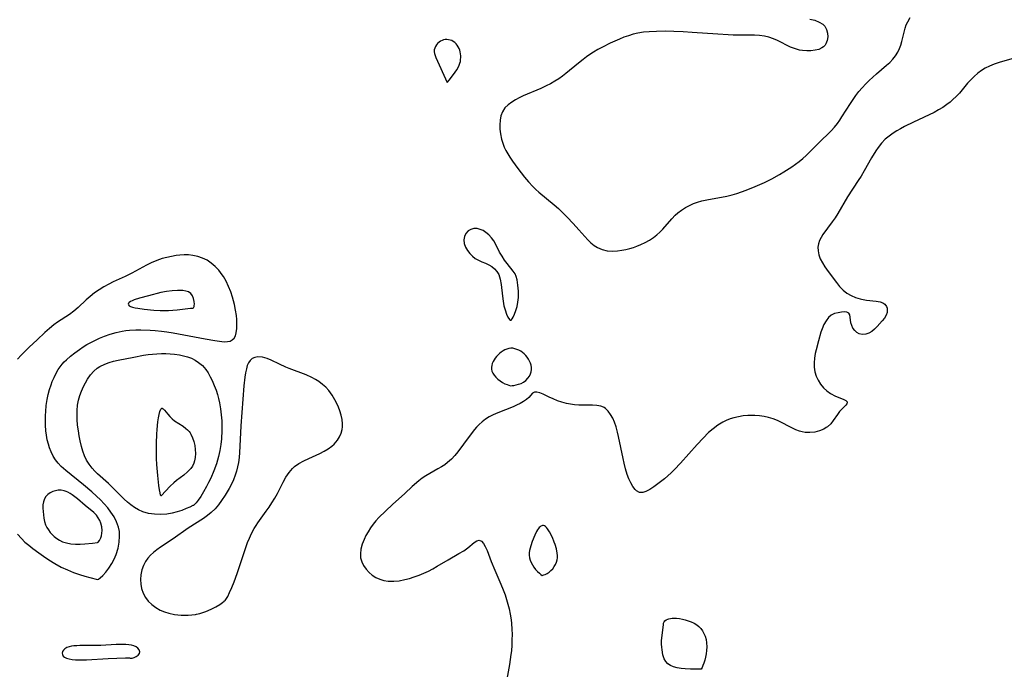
# Model space of a CAD drawing. Header units: inches. Extents: x 1073367 to 1082519, y 1569854 to 1574957.
# Tile 128 of 256: x 1074644 to 1074954, y 1574048 to 1574253. Entities that reach past the tile are written whole.
import ezdxf

# ---------------------------------------------------------------- set-up
doc = ezdxf.new("R2010")
doc.units = ezdxf.units.IN
doc.header["$MEASUREMENT"] = 0
doc.layers.add('CGG_CurvaNivelLidar_v1', color=7, linetype='Continuous', lineweight=30, true_color=0x008008)

msp = doc.modelspace()

# ---------------------------------------------------------------- linework, layer by layer
at = {"layer": 'CGG_CurvaNivelLidar_v1'}
for points in [[(1074892.7456, 1574253.3772, 65), (1074894.286, 1574252.9782, 65), (1074895.656, 1574252.4499, 65), (1074896.7914, 1574251.7456, 65), (1074897.0283, 1574251.5365, 65), (1074897.3993, 1574251.1254, 65), (1074897.9799, 1574250.1063, 65), (1074898.2967, 1574248.9669, 65), (1074898.3708, 1574247.7821, 65), (1074898.2043, 1574246.6248, 65), (1074897.7807, 1574245.5703, 65), (1074897.5367, 1574245.2011, 65), (1074897.2916, 1574244.9123, 65), (1074897.0052, 1574244.6456, 65), (1074896.5268, 1574244.3066, 65), (1074895.5099, 1574243.8357, 65), (1074894.3442, 1574243.5285, 65), (1074893.0754, 1574243.3669, 65), (1074891.7418, 1574243.3415, 65), (1074890.376, 1574243.4505, 65), (1074889.4507, 1574243.604, 65), (1074888.4969, 1574243.8408, 65), (1074887.5535, 1574244.1563, 65), (1074886.6288, 1574244.5398, 65), (1074882.5709, 1574246.6159, 65), (1074881.2319, 1574247.1712, 65), (1074879.8403, 1574247.6209, 65), (1074878.4051, 1574247.9514, 65), (1074876.8432, 1574248.1637, 65), (1074875.2487, 1574248.2687, 65), (1074873.6285, 1574248.3084, 65), (1074868.5943, 1574248.3432, 65), (1074866.9872, 1574248.3965, 65), (1074863.7586, 1574248.5804, 65), (1074855.6869, 1574249.1765, 65), (1074852.7884, 1574249.3563, 65), (1074849.9224, 1574249.4879, 65), (1074847.1216, 1574249.5436, 65), (1074844.3927, 1574249.5106, 65), (1074842.1125, 1574249.4004, 65), (1074840.3487, 1574249.2137, 65), (1074838.6033, 1574248.9195, 65), (1074837.0933, 1574248.5664, 65), (1074835.6028, 1574248.1318, 65), (1074834.1329, 1574247.6235, 65), (1074832.7461, 1574247.0742, 65), (1074829.9091, 1574245.7959, 65), (1074827.4437, 1574244.5654, 65), (1074826.0148, 1574243.7892, 65), (1074824.618, 1574242.9575, 65), (1074823.4903, 1574242.2168, 65), (1074822.3882, 1574241.435, 65), (1074821.3081, 1574240.6198, 65), (1074819.8726, 1574239.4742, 65), (1074815.8873, 1574236.1782, 65), (1074814.8149, 1574235.3545, 65), (1074813.7115, 1574234.5765, 65), (1074812.4092, 1574233.7618, 65), (1074811.0627, 1574233.0139, 65), (1074809.6824, 1574232.3216, 65), (1074807.9956, 1574231.549, 65), (1074802.4992, 1574229.1695, 65), (1074801.2234, 1574228.5516, 65), (1074800.0072, 1574227.8964, 65), (1074798.8698, 1574227.1952, 65), (1074797.715, 1574226.3334, 65), (1074796.7403, 1574225.3583, 65), (1074795.9666, 1574224.1857, 65), (1074795.4513, 1574222.8795, 65), (1074795.1897, 1574221.4922, 65), (1074795.1102, 1574220.0311, 65), (1074795.1492, 1574218.6394, 65), (1074795.2992, 1574217.2216, 65), (1074795.6291, 1574215.5825, 65), (1074796.129, 1574213.9585, 65), (1074796.5289, 1574212.9636, 65), (1074796.996, 1574211.9892, 65), (1074797.6167, 1574210.8886, 65), (1074798.3013, 1574209.8084, 65), (1074799.1146, 1574208.6129, 65), (1074800.8392, 1574206.2433, 65), (1074802.8952, 1574203.5911, 65), (1074804.1466, 1574202.0878, 65), (1074805.4662, 1574200.6531, 65), (1074806.4302, 1574199.7197, 65), (1074807.4316, 1574198.8235, 65), (1074812.2496, 1574194.8456, 65), (1074813.5499, 1574193.7231, 65), (1074814.7987, 1574192.5584, 65), (1074816.3147, 1574190.9975, 65), (1074818.1887, 1574188.9962, 65), (1074820.0202, 1574186.9663, 65), (1074821.8597, 1574184.841, 65), (1074822.8245, 1574183.7764, 65), (1074823.7759, 1574182.8515, 65), (1074824.784, 1574182.0309, 65), (1074825.8611, 1574181.3457, 65), (1074827.3324, 1574180.7147, 65), (1074828.9014, 1574180.3454, 65), (1074830.5272, 1574180.2285, 65), (1074832.1953, 1574180.3198, 65), (1074833.4928, 1574180.5067, 65), (1074834.7958, 1574180.7764, 65), (1074836.0976, 1574181.1154, 65), (1074837.1719, 1574181.4426, 65), (1074838.2364, 1574181.8096, 65), (1074839.4708, 1574182.2942, 65), (1074840.8744, 1574182.9384, 65), (1074842.222, 1574183.6762, 65), (1074843.4956, 1574184.5228, 65), (1074844.5274, 1574185.3531, 65), (1074845.5014, 1574186.2567, 65), (1074846.4298, 1574187.2122, 65), (1074849.2546, 1574190.4183, 65), (1074850.3605, 1574191.5751, 65), (1074851.1781, 1574192.3084, 65), (1074852.3129, 1574193.1743, 65), (1074853.5206, 1574193.9471, 65), (1074854.7913, 1574194.6281, 65), (1074856.1174, 1574195.2146, 65), (1074857.4001, 1574195.674, 65), (1074858.7181, 1574196.0565, 65), (1074860.2771, 1574196.4193, 65), (1074866.5383, 1574197.5919, 65), (1074868.2378, 1574197.9861, 65), (1074869.7288, 1574198.4153, 65), (1074871.2056, 1574198.9083, 65), (1074872.6728, 1574199.4473, 65), (1074875.5223, 1574200.5928, 65), (1074877.0118, 1574201.2422, 65), (1074878.4888, 1574201.9214, 65), (1074880.7543, 1574203.0491, 65), (1074883.2065, 1574204.4183, 65), (1074884.5496, 1574205.2283, 65), (1074887.0723, 1574206.854, 65), (1074888.2464, 1574207.6732, 65), (1074889.3903, 1574208.5319, 65), (1074890.498, 1574209.43, 65), (1074891.5654, 1574210.3686, 65), (1074892.5315, 1574211.288, 65), (1074895.446, 1574214.2617, 65), (1074899.4097, 1574218.1696, 65), (1074900.4224, 1574219.2789, 65), (1074901.3736, 1574220.4406, 65), (1074902.1212, 1574221.4714, 65), (1074902.8279, 1574222.5367, 65), (1074905.4896, 1574226.815, 65), (1074906.3426, 1574228.0767, 65), (1074907.2388, 1574229.3093, 65), (1074908.1784, 1574230.5079, 65), (1074909.1632, 1574231.6659, 65), (1074910.3393, 1574232.9319, 65), (1074911.4335, 1574234.0124, 65), (1074913.7132, 1574236.0677, 65), (1074916.8923, 1574238.8156, 65), (1074917.8474, 1574239.7145, 65), (1074918.8184, 1574240.7392, 65), (1074919.6824, 1574241.8241, 65), (1074920.3839, 1574242.9309, 65), (1074920.9607, 1574244.0971, 65), (1074921.3765, 1574245.1846, 65), (1074921.7141, 1574246.2958, 65), (1074922.7229, 1574250.5082, 65), (1074923.0721, 1574251.5326, 65), (1074923.5161, 1574252.5206, 65), (1074924.3269, 1574253.8512, 65)], [(1074956.9965, 1574241.0953, 65), (1074952.3059, 1574239.6756, 65), (1074950.7356, 1574239.1322, 65), (1074949.2119, 1574238.5021, 65), (1074947.9483, 1574237.8635, 65), (1074946.7418, 1574237.1345, 65), (1074945.6004, 1574236.3146, 65), (1074944.4479, 1574235.3288, 65), (1074943.3677, 1574234.2588, 65), (1074942.347, 1574233.1271, 65), (1074939.771, 1574230.0667, 65), (1074938.793, 1574229.0056, 65), (1074937.766, 1574227.9914, 65), (1074936.8414, 1574227.1737, 65), (1074935.8702, 1574226.4101, 65), (1074934.5741, 1574225.5277, 65), (1074933.2163, 1574224.7242, 65), (1074931.8119, 1574223.9818, 65), (1074925.3311, 1574220.9213, 65), (1074922.5371, 1574219.5057, 65), (1074921.3005, 1574218.8392, 65), (1074920.091, 1574218.1453, 65), (1074918.9197, 1574217.4113, 65), (1074917.6327, 1574216.4963, 65), (1074916.435, 1574215.4866, 65), (1074915.262, 1574214.2696, 65), (1074914.2046, 1574212.9382, 65), (1074913.4838, 1574211.8884, 65), (1074912.1456, 1574209.6846, 65), (1074909.7824, 1574205.5154, 65), (1074908.8297, 1574203.8967, 65), (1074907.9417, 1574202.4792, 65), (1074904.5912, 1574197.3581, 65), (1074901.5092, 1574192.1322, 65), (1074900.637, 1574190.7273, 65), (1074899.7867, 1574189.4756, 65), (1074896.8349, 1574185.4619, 65), (1074896.228, 1574184.5188, 65), (1074895.733, 1574183.5655, 65), (1074895.3907, 1574182.5868, 65), (1074895.2286, 1574181.4549, 65), (1074895.2819, 1574180.2938, 65), (1074895.5284, 1574179.1246, 65), (1074896.0064, 1574177.8332, 65), (1074896.6513, 1574176.561, 65), (1074897.4167, 1574175.3127, 65), (1074898.4439, 1574173.8519, 65), (1074901.0633, 1574170.3338, 65), (1074902.0622, 1574169.0533, 65), (1074903.1603, 1574167.8974, 65), (1074904.3565, 1574166.9763, 65), (1074905.6835, 1574166.2192, 65), (1074907.0986, 1574165.6186, 65), (1074908.5641, 1574165.1769, 65), (1074908.9409, 1574165.0912, 65), (1074910.5295, 1574164.8402, 65), (1074913.5463, 1574164.5297, 65), (1074914.8612, 1574164.2591, 65), (1074915.6786, 1574163.9359, 65), (1074916.3405, 1574163.4861, 65), (1074916.8711, 1574162.7802, 65), (1074917.0489, 1574162.2413, 65), (1074917.0988, 1574161.8546, 65), (1074917.024, 1574160.9606, 65), (1074916.7123, 1574160.0476, 65), (1074916.1716, 1574159.133, 65), (1074915.4754, 1574158.2375, 65), (1074913.9155, 1574156.4877, 65), (1074913.1024, 1574155.6765, 65), (1074912.2378, 1574154.9719, 65), (1074911.3086, 1574154.4319, 65), (1074910.3405, 1574154.0939, 65), (1074909.2106, 1574154.0018, 65), (1074908.2118, 1574154.2328, 65), (1074907.463, 1574154.6356, 65), (1074906.8257, 1574155.2002, 65), (1074906.2905, 1574155.9597, 65), (1074905.9064, 1574156.8151, 65), (1074905.659, 1574157.7039, 65), (1074905.4245, 1574159.4641, 65), (1074905.2748, 1574160.1741, 65), (1074904.9694, 1574160.6954, 65), (1074904.3907, 1574160.9956, 65), (1074903.5984, 1574161.0819, 65), (1074902.6665, 1574161.0173, 65), (1074901.662, 1574160.8535, 65), (1074900.5093, 1574160.5659, 65), (1074899.4166, 1574160.044, 65), (1074898.5653, 1574159.2949, 65), (1074897.8099, 1574158.304, 65), (1074897.1489, 1574157.1286, 65), (1074896.5869, 1574155.8143, 65), (1074896.2094, 1574154.6947, 65), (1074895.4152, 1574151.9709, 65), (1074894.6828, 1574149.1631, 65), (1074894.4218, 1574147.9428, 65), (1074894.1874, 1574146.5137, 65), (1074894.0603, 1574145.0956, 65), (1074894.0779, 1574143.6982, 65), (1074894.2916, 1574142.2488, 65), (1074894.6993, 1574140.8564, 65), (1074895.291, 1574139.5457, 65), (1074896.0865, 1574138.303, 65), (1074897.0318, 1574137.185, 65), (1074898.0885, 1574136.2051, 65), (1074899.2244, 1574135.3852, 65), (1074900.7737, 1574134.5655, 65), (1074903.1747, 1574133.578, 65), (1074904.03, 1574133.1567, 65), (1074904.48, 1574132.7131, 65), (1074904.5081, 1574132.6148, 65), (1074904.4008, 1574132.1821, 65), (1074904.0146, 1574131.6917, 65), (1074902.7733, 1574130.4726, 65), (1074902.0786, 1574129.703, 65), (1074901.4132, 1574128.8067, 65), (1074900.0637, 1574126.834, 65), (1074899.2893, 1574125.8754, 65), (1074898.2632, 1574124.9156, 65), (1074897.8642, 1574124.6262, 65), (1074897.135, 1574124.1937, 65), (1074895.7617, 1574123.6201, 65), (1074894.2836, 1574123.2505, 65), (1074892.7457, 1574123.0879, 65), (1074891.1871, 1574123.1502, 65), (1074890.322, 1574123.2935, 65), (1074889.4681, 1574123.5176, 65), (1074888.3372, 1574123.9436, 65), (1074886.4049, 1574124.8939, 65), (1074883.8407, 1574126.2454, 65), (1074882.5055, 1574126.8661, 65), (1074881.141, 1574127.3878, 65), (1074879.7349, 1574127.8107, 65), (1074878.2965, 1574128.1291, 65), (1074876.8559, 1574128.3347, 65), (1074875.401, 1574128.4407, 65), (1074873.9401, 1574128.4539, 65), (1074873.2418, 1574128.4285, 65), (1074871.749, 1574128.3068, 65), (1074870.2714, 1574128.0876, 65), (1074868.8194, 1574127.758, 65), (1074867.6058, 1574127.3776, 65), (1074866.4236, 1574126.9062, 65), (1074865.2786, 1574126.3438, 65), (1074863.7277, 1574125.3944, 65), (1074862.2537, 1574124.2947, 65), (1074860.8503, 1574123.0727, 65), (1074859.0845, 1574121.3114, 65), (1074857.2127, 1574119.3, 65), (1074851.9549, 1574113.3889, 65), (1074850.1241, 1574111.4226, 65), (1074849.0963, 1574110.4102, 65), (1074848.0466, 1574109.4465, 65), (1074846.9938, 1574108.5447, 65), (1074844.8914, 1574106.8939, 65), (1074843.5731, 1574105.9497, 65), (1074842.3065, 1574105.1441, 65), (1074841.1088, 1574104.5356, 65), (1074840.1825, 1574104.2365, 65), (1074839.1365, 1574104.2236, 65), (1074838.1482, 1574104.7286, 65), (1074837.7325, 1574105.1177, 65), (1074836.9627, 1574106.1318, 65), (1074836.3355, 1574107.2456, 65), (1074835.7618, 1574108.5093, 65), (1074835.244, 1574109.8895, 65), (1074834.7175, 1574111.5974, 65), (1074834.2562, 1574113.3893, 65), (1074833.9109, 1574114.926, 65), (1074832.5134, 1574121.7881, 65), (1074832.1698, 1574123.2528, 65), (1074831.7334, 1574124.8514, 65), (1074831.218, 1574126.3622, 65), (1074830.6541, 1574127.6383, 65), (1074829.9983, 1574128.7926, 65), (1074829.2492, 1574129.7968, 65), (1074828.4002, 1574130.6146, 65), (1074827.9533, 1574130.9279, 65), (1074827.2148, 1574131.2895, 65), (1074826.8776, 1574131.4024, 65), (1074825.6359, 1574131.6371, 65), (1074824.2918, 1574131.7053, 65), (1074821.3854, 1574131.6793, 65), (1074819.9972, 1574131.7233, 65), (1074818.5912, 1574131.8389, 65), (1074817.3204, 1574132.0126, 65), (1074816.0645, 1574132.2593, 65), (1074814.6212, 1574132.6481, 65), (1074813.2326, 1574133.1225, 65), (1074811.9158, 1574133.6578, 65), (1074810.6914, 1574134.2309, 65), (1074808.8181, 1574135.1804, 65), (1074807.7593, 1574135.6082, 65), (1074806.8179, 1574135.8368, 65), (1074806.0497, 1574135.8118, 65), (1074805.4314, 1574135.4507, 65), (1074804.2347, 1574134.1054, 65), (1074803.4965, 1574133.4891, 65), (1074802.5844, 1574132.8752, 65), (1074801.5338, 1574132.2732, 65), (1074800.3741, 1574131.6916, 65), (1074799.2979, 1574131.2079, 65), (1074794.4919, 1574129.2922, 65), (1074793.0147, 1574128.6464, 65), (1074791.7917, 1574128.0063, 65), (1074790.6203, 1574127.2769, 65), (1074789.5134, 1574126.4584, 65), (1074788.5894, 1574125.6493, 65), (1074787.7353, 1574124.7707, 65), (1074787.1257, 1574124.0503, 65), (1074785.4598, 1574121.859, 65), (1074781.9511, 1574117.0461, 65), (1074780.9878, 1574115.8584, 65), (1074779.9558, 1574114.7472, 65), (1074778.7047, 1574113.6356, 65), (1074777.7852, 1574112.9499, 65), (1074776.7234, 1574112.255, 65), (1074775.6286, 1574111.6138, 65), (1074773.055, 1574110.2225, 65), (1074771.7957, 1574109.4741, 65), (1074770.6728, 1574108.6974, 65), (1074769.5844, 1574107.8491, 65), (1074767.5578, 1574106.0919, 65), (1074765.215, 1574103.9044, 65), (1074761.3476, 1574100.4066, 65), (1074757.0379, 1574096.263, 65), (1074756.0985, 1574095.2597, 65), (1074755.2239, 1574094.164, 65), (1074754.4188, 1574093.0086, 65), (1074753.6754, 1574091.8313, 65), (1074752.9929, 1574090.6249, 65), (1074752.3924, 1574089.394, 65), (1074751.8092, 1574087.8851, 65), (1074751.4092, 1574086.3708, 65), (1074751.2334, 1574084.8764, 65), (1074751.3087, 1574083.6149, 65), (1074751.6548, 1574082.3509, 65), (1074752.2388, 1574081.1539, 65), (1074753.0165, 1574080.0363, 65), (1074753.9561, 1574079.0164, 65), (1074754.9825, 1574078.1545, 65), (1074756.1139, 1574077.4191, 65), (1074757.3341, 1574076.8326, 65), (1074758.6328, 1574076.4255, 65), (1074760.0063, 1574076.2222, 65), (1074761.7115, 1574076.2091, 65), (1074763.4659, 1574076.3925, 65), (1074765.2475, 1574076.7322, 65), (1074766.7165, 1574077.1089, 65), (1074768.1826, 1574077.5652, 65), (1074769.6967, 1574078.12, 65), (1074771.1912, 1574078.7491, 65), (1074772.6588, 1574079.4483, 65), (1074774.0443, 1574080.1851, 65), (1074775.4041, 1574080.9619, 65), (1074778.8465, 1574082.9993, 65), (1074782.2688, 1574084.9449, 65), (1074783.7439, 1574085.8359, 65), (1074785.059, 1574086.7397, 65), (1074787.0722, 1574088.4137, 65), (1074787.8922, 1574088.9703, 65), (1074788.6417, 1574089.1389, 65), (1074789.3077, 1574088.8289, 65), (1074789.9422, 1574088.1316, 65), (1074790.545, 1574087.1415, 65), (1074791.113, 1574085.9325, 65), (1074792.4483, 1574082.4543, 65), (1074793.5562, 1574079.6909, 65), (1074795.4855, 1574075.3124, 65), (1074796.22, 1574073.5193, 65), (1074796.7821, 1574071.9316, 65), (1074797.2426, 1574070.4947, 65), (1074797.6628, 1574069.0414, 65), (1074798.031, 1574067.5721, 65), (1074798.3816, 1574065.8358, 65), (1074798.6491, 1574064.0836, 65), (1074798.7843, 1574062.8784, 65), (1074798.9077, 1574061.1693, 65), (1074798.9612, 1574059.4565, 65), (1074798.9523, 1574057.7438, 65), (1074798.8846, 1574056.0348, 65), (1074798.7569, 1574054.333, 65), (1074798.6303, 1574053.1616, 65), (1074798.4099, 1574051.5512, 65), (1074798.1453, 1574049.9487, 65), (1074797.3099, 1574045.3997, 65)], [(1074643.3164, 1574091.062, 65), (1074644.5178, 1574089.6651, 65), (1074645.6557, 1574088.5816, 65), (1074646.8695, 1574087.5667, 65), (1074648.1263, 1574086.5832, 65), (1074650.0285, 1574085.1329, 65), (1074651.4584, 1574084.0996, 65), (1074653.1092, 1574082.997, 65), (1074655.0074, 1574081.8143, 65), (1074657.0636, 1574080.6824, 65), (1074658.9969, 1574079.7875, 65), (1074660.9482, 1574079.0169, 65), (1074662.8097, 1574078.3785, 65), (1074664.5318, 1574077.8537, 65), (1074666.0368, 1574077.4371, 65), (1074668.5, 1574076.8246, 65), (1074668.7595, 1574076.9015, 65), (1074669.3604, 1574077.329, 65), (1074670.192, 1574078.0842, 65), (1074671.1045, 1574079.0981, 65), (1074672.0568, 1574080.3604, 65), (1074672.9887, 1574081.8248, 65), (1074673.7308, 1574083.2123, 65), (1074674.3697, 1574084.6855, 65), (1074674.9675, 1574086.6122, 65), (1074675.3259, 1574088.5532, 65), (1074675.4508, 1574090.428, 65), (1074675.3713, 1574091.9366, 65), (1074675.0967, 1574093.2847, 65), (1074674.4961, 1574094.915, 65), (1074673.6929, 1574096.4897, 65), (1074672.7239, 1574098.0053, 65), (1074671.7106, 1574099.3398, 65), (1074670.6041, 1574100.6269, 65), (1074669.4251, 1574101.8721, 65), (1074668.1879, 1574103.0777, 65), (1074666.7399, 1574104.3886, 65), (1074664.0713, 1574106.6315, 65), (1074658.4818, 1574111.1178, 65), (1074657.0882, 1574112.3563, 65), (1074656.113, 1574113.384, 65), (1074655.2477, 1574114.4953, 65), (1074654.5099, 1574115.6916, 65), (1074653.889, 1574116.9628, 65), (1074653.3746, 1574118.2951, 65), (1074653.021, 1574119.4454, 65), (1074652.6835, 1574120.8145, 65), (1074652.419, 1574122.2128, 65), (1074652.2281, 1574123.634, 65), (1074652.0957, 1574125.403, 65), (1074652.0627, 1574127.188, 65), (1074652.0927, 1574128.4467, 65), (1074652.1627, 1574129.7056, 65), (1074652.3416, 1574131.5947, 65), (1074652.619, 1574133.4659, 65), (1074652.9473, 1574135.0485, 65), (1074653.3568, 1574136.6019, 65), (1074653.8465, 1574138.1179, 65), (1074654.2274, 1574139.1263, 65), (1074654.8007, 1574140.461, 65), (1074655.4352, 1574141.7441, 65), (1074656.1335, 1574142.9639, 65), (1074656.6931, 1574143.8112, 65), (1074657.3058, 1574144.6062, 65), (1074657.9788, 1574145.3403, 65), (1074658.7046, 1574146.0374, 65), (1074659.9879, 1574147.1556, 65), (1074661.3557, 1574148.237, 65), (1074662.7952, 1574149.2735, 65), (1074663.9612, 1574150.0426, 65), (1074665.1607, 1574150.7764, 65), (1074666.3895, 1574151.4723, 65), (1074667.4448, 1574152.0253, 65), (1074669.0678, 1574152.7892, 65), (1074670.6412, 1574153.4356, 65), (1074672.472, 1574154.0858, 65), (1074674.3347, 1574154.6278, 65), (1074676.2295, 1574155.0353, 65), (1074677.3793, 1574155.203, 65), (1074678.5396, 1574155.3193, 65), (1074680.5692, 1574155.4251, 65), (1074682.0762, 1574155.4424, 65), (1074685.1087, 1574155.3518, 65), (1074686.6298, 1574155.2484, 65), (1074688.5927, 1574155.0578, 65), (1074690.3494, 1574154.8321, 65), (1074692.2649, 1574154.5254, 65), (1074702.3336, 1574152.5622, 65), (1074705.3802, 1574152.0419, 65), (1074707.6413, 1574151.733, 65), (1074708.453, 1574151.6827, 65), (1074709.3748, 1574151.7322, 65), (1074710.2035, 1574151.9292, 65), (1074710.9108, 1574152.3015, 65), (1074711.4702, 1574152.8674, 65), (1074711.8891, 1574153.6024, 65), (1074712.1753, 1574154.4741, 65), (1074712.3724, 1574155.8873, 65), (1074712.3895, 1574157.4616, 65), (1074712.3224, 1574158.6893, 65), (1074712.1945, 1574159.9626, 65), (1074711.935, 1574161.6759, 65), (1074711.5796, 1574163.4174, 65), (1074711.2941, 1574164.5736, 65), (1074710.9683, 1574165.7265, 65), (1074710.4007, 1574167.4427, 65), (1074709.7416, 1574169.1206, 65), (1074708.9863, 1574170.7403, 65), (1074708.1208, 1574172.2771, 65), (1074707.7687, 1574172.818, 65), (1074706.6834, 1574174.2294, 65), (1074705.5445, 1574175.4175, 65), (1074704.299, 1574176.4686, 65), (1074702.9535, 1574177.361, 65), (1074701.5421, 1574178.058, 65), (1074700.0569, 1574178.5775, 65), (1074698.5156, 1574178.914, 65), (1074697.1541, 1574179.0517, 65), (1074695.7708, 1574179.0678, 65), (1074694.3739, 1574178.9832, 65), (1074693.2369, 1574178.851, 65), (1074691.771, 1574178.6045, 65), (1074690.3113, 1574178.2808, 65), (1074688.8646, 1574177.8853, 65), (1074687.1196, 1574177.3034, 65), (1074685.4181, 1574176.6065, 65), (1074683.9134, 1574175.8681, 65), (1074679.2472, 1574173.3317, 65), (1074677.183, 1574172.3074, 65), (1074673.4158, 1574170.5328, 65), (1074672.0784, 1574169.8688, 65), (1074670.5081, 1574169.0173, 65), (1074668.992, 1574168.0946, 65), (1074667.5279, 1574167.0787, 65), (1074666.1418, 1574165.9815, 65), (1074664.893, 1574164.8668, 65), (1074662.3732, 1574162.4684, 65), (1074661.0107, 1574161.2924, 65), (1074659.6726, 1574160.3132, 65), (1074655.9291, 1574157.8245, 65), (1074654.7776, 1574156.9974, 65), (1074653.3241, 1574155.8478, 65), (1074651.9348, 1574154.6408, 65), (1074649.4759, 1574152.2982, 65), (1074647.0101, 1574150.01, 65), (1074645.7162, 1574148.7543, 65), (1074644.4582, 1574147.4603, 65), (1074643.3029, 1574146.1894, 65)]]:
    msp.add_polyline3d(points, dxfattribs=at)
for points in [[(1074778.5, 1574233.3773, 65), (1074778.7011, 1574233.5379, 65), (1074779.1739, 1574234.1009, 65), (1074780.5931, 1574235.9442, 65), (1074781.5948, 1574237.4105, 65), (1074782.0191, 1574238.1307, 65), (1074782.3488, 1574238.8049, 65), (1074782.5695, 1574239.431, 65), (1074782.7042, 1574240.016, 65), (1074782.7844, 1574240.6126, 65), (1074782.8184, 1574241.2152, 65), (1074782.8099, 1574241.8186, 65), (1074782.7591, 1574242.4177, 65), (1074782.6623, 1574243.0067, 65), (1074782.5125, 1574243.5792, 65), (1074782.2977, 1574244.1395, 65), (1074782.0268, 1574244.6709, 65), (1074781.7061, 1574245.1674, 65), (1074781.3379, 1574245.62, 65), (1074780.9206, 1574246.0161, 65), (1074780.4818, 1574246.3257, 65), (1074780.0079, 1574246.5746, 65), (1074779.5093, 1574246.7626, 65), (1074778.9948, 1574246.8852, 65), (1074778.4723, 1574246.9334, 65), (1074777.9465, 1574246.8983, 65), (1074777.4275, 1574246.7891, 65), (1074776.9233, 1574246.6158, 65), (1074776.4434, 1574246.3839, 65), (1074775.9988, 1574246.0949, 65), (1074775.5496, 1574245.6978, 65), (1074775.1649, 1574245.2433, 65), (1074774.8514, 1574244.7465, 65), (1074774.6228, 1574244.2186, 65), (1074774.5008, 1574243.667, 65), (1074774.5044, 1574243.0897, 65), (1074774.6116, 1574242.4981, 65), (1074774.7924, 1574241.8954, 65), (1074775.0226, 1574241.283, 65)], [(1074798.5, 1574158.4683, 65), (1074798.6814, 1574158.535, 65), (1074798.9755, 1574158.8645, 65), (1074799.3386, 1574159.4309, 65), (1074799.7864, 1574160.3632, 65), (1074800.2116, 1574161.5399, 65), (1074800.5527, 1574162.8009, 65), (1074800.8153, 1574164.1758, 65), (1074800.9746, 1574165.6154, 65), (1074800.9982, 1574167.602, 65), (1074800.8329, 1574169.5008, 65), (1074800.5416, 1574171.1986, 65), (1074800.2838, 1574172.2104, 65), (1074799.9333, 1574173.0542, 65), (1074799.3321, 1574173.9783, 65), (1074797.483, 1574176.3068, 65), (1074796.6259, 1574177.4543, 65), (1074795.8081, 1574178.6556, 65), (1074795.0658, 1574179.9024, 65), (1074793.8493, 1574182.3198, 65), (1074793.1945, 1574183.475, 65), (1074792.4734, 1574184.4752, 65), (1074791.6543, 1574185.372, 65), (1074790.7551, 1574186.1403, 65), (1074789.8761, 1574186.7048, 65), (1074788.964, 1574187.1153, 65), (1074788.0402, 1574187.3456, 65), (1074786.9856, 1574187.357, 65), (1074786.0002, 1574187.1105, 65), (1074785.1459, 1574186.6207, 65), (1074784.442, 1574185.8416, 65), (1074783.9858, 1574184.8691, 65), (1074783.8119, 1574183.7762, 65), (1074783.946, 1574182.6515, 65), (1074784.3421, 1574181.5194, 65), (1074784.9582, 1574180.4261, 65), (1074785.6643, 1574179.5223, 65), (1074786.4875, 1574178.701, 65), (1074787.3989, 1574177.9807, 65), (1074788.3748, 1574177.3844, 65), (1074789.4649, 1574176.8908, 65), (1074790.5663, 1574176.4604, 65), (1074791.639, 1574175.98, 65), (1074792.5963, 1574175.3886, 65), (1074793.4636, 1574174.6636, 65), (1074794.2093, 1574173.8191, 65), (1074794.7988, 1574172.8403, 65), (1074795.2683, 1574171.4319, 65), (1074795.5532, 1574169.7691, 65), (1074795.9367, 1574166.0379, 65), (1074796.1492, 1574164.51, 65), (1074796.425, 1574163.0502, 65), (1074796.764, 1574161.7131, 65), (1074797.2039, 1574160.4251, 65), (1074797.6641, 1574159.4181, 65), (1074798.1612, 1574158.6598, 65)], [(1074698.5, 1574162.2689, 65.5), (1074698.6799, 1574162.3593, 65.5), (1074698.8691, 1574162.7723, 65.5), (1074698.9431, 1574163.126, 65.5), (1074698.9793, 1574163.5457, 65.5), (1074698.9353, 1574164.3849, 65.5), (1074698.7394, 1574165.282, 65.5), (1074698.3786, 1574166.1418, 65.5), (1074697.8411, 1574166.8659, 65.5), (1074697.1272, 1574167.3741, 65.5), (1074696.2843, 1574167.6743, 65.5), (1074695.3762, 1574167.8033, 65.5), (1074693.6468, 1574167.8245, 65.5), (1074691.9508, 1574167.7629, 65.5), (1074690.1834, 1574167.558, 65.5), (1074688.4141, 1574167.2111, 65.5), (1074684.5686, 1574166.1259, 65.5), (1074681.7361, 1574165.3782, 65.5), (1074680.0424, 1574164.8541, 65.5), (1074679.4363, 1574164.6147, 65.5), (1074678.9122, 1574164.3614, 65.5), (1074678.4986, 1574164.0999, 65.5), (1074678.2133, 1574163.8247, 65.5), (1074678.1005, 1574163.5486, 65.5), (1074678.1847, 1574163.2878, 65.5), (1074678.4383, 1574163.0485, 65.5), (1074678.8741, 1574162.8233, 65.5), (1074679.5358, 1574162.6029, 65.5), (1074680.3255, 1574162.4121, 65.5), (1074681.2048, 1574162.2443, 65.5), (1074683.1328, 1574161.9609, 65.5), (1074686.229, 1574161.6508, 65.5), (1074688.2029, 1574161.5524, 65.5), (1074689.4678, 1574161.5497, 65.5), (1074690.8473, 1574161.5934, 65.5), (1074693.504, 1574161.7847, 65.5), (1074697.7371, 1574162.2262, 65.5)], [(1074798.5, 1574137.8271, 65), (1074798.984, 1574137.8588, 65), (1074799.5442, 1574137.9398, 65), (1074800.2411, 1574138.0793, 65), (1074801.02, 1574138.2898, 65), (1074801.8264, 1574138.585, 65), (1074802.6046, 1574138.9795, 65), (1074803.3577, 1574139.5278, 65), (1074803.9852, 1574140.1695, 65), (1074804.4642, 1574140.8565, 65), (1074804.7747, 1574141.5398, 65), (1074804.9736, 1574142.2235, 65), (1074805.0863, 1574142.9169, 65), (1074805.0914, 1574143.6119, 65), (1074804.9775, 1574144.2773, 65), (1074804.767, 1574144.9338, 65), (1074804.4821, 1574145.5772, 65), (1074804.1371, 1574146.2021, 65), (1074803.74, 1574146.8011, 65), (1074803.2934, 1574147.3641, 65), (1074802.7947, 1574147.8778, 65), (1074802.2597, 1574148.3164, 65), (1074801.6845, 1574148.6992, 65), (1074801.0812, 1574149.0281, 65), (1074800.4591, 1574149.2999, 65), (1074799.8256, 1574149.5062, 65), (1074799.1871, 1574149.6328, 65), (1074798.5492, 1574149.6586, 65), (1074797.9356, 1574149.5704, 65), (1074797.3298, 1574149.3873, 65), (1074796.7344, 1574149.1297, 65), (1074796.153, 1574148.8122, 65), (1074795.5904, 1574148.4443, 65), (1074795.0535, 1574148.0312, 65), (1074794.5514, 1574147.5742, 65), (1074794.0981, 1574147.0796, 65), (1074793.6881, 1574146.5512, 65), (1074793.3224, 1574145.998, 65), (1074793.0061, 1574145.427, 65), (1074792.7489, 1574144.8439, 65), (1074792.566, 1574144.2528, 65), (1074792.4794, 1574143.6575, 65), (1074792.5093, 1574143.0576, 65), (1074792.6417, 1574142.4607, 65), (1074792.9049, 1574141.8375, 65), (1074793.3157, 1574141.184, 65), (1074793.8488, 1574140.5328, 65), (1074794.4788, 1574139.9155, 65), (1074795.18, 1574139.3623, 65), (1074795.9647, 1574138.8698, 65), (1074796.737, 1574138.4747, 65), (1074797.4372, 1574138.1738, 65), (1074798.0057, 1574137.9656, 65)], [(1074698.5, 1574100.0939, 64.5), (1074697.5304, 1574099.6106, 64.5), (1074696.4049, 1574099.1063, 64.5), (1074695.064, 1574098.5695, 64.5), (1074693.602, 1574098.0711, 64.5), (1074691.9894, 1574097.6394, 64.5), (1074690.2722, 1574097.3368, 64.5), (1074688.325, 1574097.2153, 64.5), (1074686.3734, 1574097.319, 64.5), (1074684.5199, 1574097.6242, 64.5), (1074682.7945, 1574098.1173, 64.5), (1074681.3425, 1574098.7399, 64.5), (1074680.0992, 1574099.4857, 64.5), (1074678.9468, 1574100.3265, 64.5), (1074677.9114, 1574101.1965, 64.5), (1074676.9081, 1574102.1187, 64.5), (1074675.609, 1574103.3775, 64.5), (1074673.175, 1574105.8089, 64.5), (1074671.9359, 1574106.9945, 64.5), (1074668.4932, 1574110.1095, 64.5), (1074667.6376, 1574110.9668, 64.5), (1074666.8297, 1574111.8558, 64.5), (1074665.8624, 1574113.0777, 64.5), (1074665.0326, 1574114.3798, 64.5), (1074664.3793, 1574115.7476, 64.5), (1074663.8568, 1574117.1902, 64.5), (1074663.43, 1574118.6878, 64.5), (1074663.0118, 1574120.4869, 64.5), (1074662.709, 1574122.0387, 64.5), (1074662.4527, 1574123.6077, 64.5), (1074662.2264, 1574125.3782, 64.5), (1074662.0792, 1574127.1494, 64.5), (1074662.031, 1574128.6085, 64.5), (1074662.0576, 1574130.053, 64.5), (1074662.1931, 1574131.667, 64.5), (1074662.4729, 1574133.2363, 64.5), (1074662.9111, 1574134.7183, 64.5), (1074663.4731, 1574136.1554, 64.5), (1074664.1101, 1574137.5585, 64.5), (1074664.6974, 1574138.7464, 64.5), (1074665.3354, 1574139.8946, 64.5), (1074666.2432, 1574141.242, 64.5), (1074667.3019, 1574142.45, 64.5), (1074668.3317, 1574143.327, 64.5), (1074669.2022, 1574143.902, 64.5), (1074670.7836, 1574144.6744, 64.5), (1074672.1177, 1574145.1476, 64.5), (1074673.5121, 1574145.538, 64.5), (1074674.9509, 1574145.875, 64.5), (1074679.8801, 1574146.8698, 64.5), (1074682.9234, 1574147.4239, 64.5), (1074684.4265, 1574147.6555, 64.5), (1074685.8112, 1574147.8228, 64.5), (1074687.1967, 1574147.9391, 64.5), (1074688.5795, 1574147.9972, 64.5), (1074689.982, 1574147.9896, 64.5), (1074691.3735, 1574147.918, 64.5), (1074692.7486, 1574147.7858, 64.5), (1074694.2591, 1574147.5641, 64.5), (1074695.5686, 1574147.2904, 64.5), (1074696.8364, 1574146.9335, 64.5), (1074698.0505, 1574146.4796, 64.5), (1074699.2234, 1574145.8989, 64.5), (1074700.3111, 1574145.1953, 64.5), (1074701.5044, 1574144.1674, 64.5), (1074702.5431, 1574142.9738, 64.5), (1074703.2883, 1574141.8709, 64.5), (1074703.949, 1574140.6903, 64.5), (1074704.5515, 1574139.4525, 64.5), (1074705.2057, 1574137.9522, 64.5), (1074705.7985, 1574136.4048, 64.5), (1074706.2283, 1574135.1017, 64.5), (1074706.6032, 1574133.7743, 64.5), (1074706.9091, 1574132.4707, 64.5), (1074707.2368, 1574130.5832, 64.5), (1074707.456, 1574128.67, 64.5), (1074707.5857, 1574126.7414, 64.5), (1074707.6358, 1574124.8055, 64.5), (1074707.6293, 1574123.7635, 64.5), (1074707.4843, 1574121.1343, 64.5), (1074707.2844, 1574119.2973, 64.5), (1074707.0147, 1574117.4682, 64.5), (1074706.5993, 1574115.5022, 64.5), (1074705.9532, 1574113.2614, 64.5), (1074705.1116, 1574110.9682, 64.5), (1074704.1181, 1574108.6834, 64.5), (1074703.4674, 1574107.3384, 64.5), (1074702.7985, 1574106.0499, 64.5), (1074701.8694, 1574104.3984, 64.5), (1074700.9673, 1574102.9466, 64.5), (1074700.1297, 1574101.7465, 64.5), (1074699.4971, 1574100.9544, 64.5), (1074698.9831, 1574100.4059, 64.5), (1074698.6518, 1574100.132, 64.5)], [(1074708.5, 1574070.1315, 65), (1074708.6459, 1574070.1934, 65), (1074708.8895, 1574070.4952, 65), (1074709.4564, 1574071.4699, 65), (1074710.0621, 1574072.7015, 65), (1074710.7455, 1574074.2357, 65), (1074711.4701, 1574076.0082, 65), (1074712.4416, 1574078.6466, 65), (1074715.1714, 1574086.8442, 65), (1074715.7445, 1574088.4062, 65), (1074716.3317, 1574089.8526, 65), (1074716.9699, 1574091.2582, 65), (1074717.8215, 1574092.8885, 65), (1074718.3785, 1574093.8095, 65), (1074718.9717, 1574094.684, 65), (1074721.605, 1574098.284, 65), (1074722.4716, 1574099.5218, 65), (1074723.4036, 1574100.9597, 65), (1074724.2823, 1574102.4321, 65), (1074725.107, 1574103.9287, 65), (1074726.9292, 1574107.4728, 65), (1074727.8085, 1574109.0318, 65), (1074728.7775, 1574110.4869, 65), (1074729.8891, 1574111.7882, 65), (1074730.1258, 1574112.0174, 65), (1074730.4897, 1574112.3401, 65), (1074731.8732, 1574113.3371, 65), (1074733.3966, 1574114.1899, 65), (1074735.0062, 1574114.9524, 65), (1074738.4989, 1574116.4954, 65), (1074739.8152, 1574117.1738, 65), (1074741.0613, 1574117.9285, 65), (1074742.2097, 1574118.7677, 65), (1074742.9498, 1574119.4257, 65), (1074744.0068, 1574120.6594, 65), (1074744.6756, 1574121.7282, 65), (1074745.1831, 1574122.8659, 65), (1074745.5022, 1574124.0625, 65), (1074745.5994, 1574124.9285, 65), (1074745.6028, 1574125.8147, 65), (1074745.4603, 1574127.1719, 65), (1074745.1682, 1574128.5479, 65), (1074744.7491, 1574129.9274, 65), (1074744.3034, 1574131.0962, 65), (1074743.7882, 1574132.2501, 65), (1074743.213, 1574133.3823, 65), (1074742.3217, 1574134.8943, 65), (1074741.2889, 1574136.308, 65), (1074740.3431, 1574137.3352, 65), (1074739.2979, 1574138.2758, 65), (1074738.1695, 1574139.1323, 65), (1074737.0732, 1574139.8419, 65), (1074735.9247, 1574140.4769, 65), (1074734.2076, 1574141.2595, 65), (1074728.8337, 1574143.3041, 65), (1074727.7811, 1574143.7333, 65), (1074725.7547, 1574144.6411, 65), (1074723.1429, 1574145.875, 65), (1074721.8932, 1574146.3792, 65), (1074720.3848, 1574146.7941, 65), (1074718.966, 1574146.8964, 65), (1074718.0315, 1574146.7319, 65), (1074717.2016, 1574146.3656, 65), (1074716.5106, 1574145.7997, 65), (1074715.9989, 1574145.0648, 65), (1074715.6174, 1574144.1756, 65), (1074715.3339, 1574143.1642, 65), (1074715.0943, 1574141.9025, 65), (1074714.9023, 1574140.5479, 65), (1074714.5884, 1574137.7874, 65), (1074713.6352, 1574125.2418, 65), (1074713.3188, 1574118.7574, 65), (1074713.1872, 1574116.7604, 65), (1074713.0364, 1574115.1883, 65), (1074712.8217, 1574113.6361, 65), (1074712.5615, 1574112.2824, 65), (1074712.2299, 1574110.9527, 65), (1074711.8223, 1574109.652, 65), (1074711.2635, 1574108.2139, 65), (1074710.6203, 1574106.8154, 65), (1074709.9118, 1574105.453, 65), (1074708.6814, 1574103.3528, 65), (1074707.5642, 1574101.669, 65), (1074706.557, 1574100.318, 65), (1074705.4679, 1574099.0442, 65), (1074704.2753, 1574097.8761, 65), (1074703.0757, 1574096.9142, 65), (1074701.7992, 1574096.0261, 65), (1074696.9845, 1574092.9008, 65), (1074692.3035, 1574089.584, 65), (1074688.3084, 1574086.9365, 65), (1074687.1597, 1574086.1426, 65), (1074686.0779, 1574085.3035, 65), (1074685.129, 1574084.4217, 65), (1074684.2867, 1574083.462, 65), (1074683.5701, 1574082.4255, 65), (1074682.9218, 1574081.1378, 65), (1074682.4595, 1574079.774, 65), (1074682.166, 1574078.2871, 65), (1074682.0534, 1574076.7752, 65), (1074682.1115, 1574075.3312, 65), (1074682.3552, 1574073.9181, 65), (1074682.8413, 1574072.4918, 65), (1074683.5459, 1574071.1533, 65), (1074684.4522, 1574069.9312, 65), (1074685.5576, 1574068.8477, 65), (1074686.8229, 1574067.9154, 65), (1074688.2168, 1574067.1402, 65), (1074689.5203, 1574066.5946, 65), (1074690.8946, 1574066.14, 65), (1074692.7554, 1574065.7315, 65), (1074694.8426, 1574065.5035, 65), (1074697.0582, 1574065.5027, 65), (1074699.306, 1574065.7715, 65), (1074699.6292, 1574065.8349, 65), (1074700.7351, 1574066.0988, 65), (1074702.5732, 1574066.6873, 65), (1074704.2623, 1574067.3862, 65), (1074705.744, 1574068.1309, 65), (1074706.961, 1574068.8556, 65), (1074707.8518, 1574069.4824, 65), (1074708.3832, 1574069.9356, 65)], [(1074688.5, 1574103.0935, 64), (1074688.4322, 1574103.1265, 64), (1074688.3357, 1574103.3718, 64), (1074688.1762, 1574104.0585, 64), (1074688.0047, 1574105.0843, 64), (1074687.8294, 1574106.3867, 64), (1074687.4896, 1574109.5716, 64), (1074687.2054, 1574112.9854, 64), (1074687.0945, 1574114.8789, 64), (1074687.0272, 1574116.6695, 64), (1074687.0166, 1574119.7328, 64), (1074687.1167, 1574122.6116, 64), (1074687.2182, 1574124.0224, 64), (1074687.4836, 1574126.4348, 64), (1074687.6674, 1574127.6936, 64), (1074687.8762, 1574128.8154, 64), (1074688.1159, 1574129.746, 64), (1074688.396, 1574130.413, 64), (1074688.7302, 1574130.7215, 64), (1074688.7892, 1574130.7299, 64), (1074689.1528, 1574130.5752, 64), (1074689.5709, 1574130.1529, 64), (1074690.5956, 1574128.8487, 64), (1074691.2263, 1574128.1084, 64), (1074691.9604, 1574127.3918, 64), (1074692.7655, 1574126.7727, 64), (1074695.4626, 1574125.0422, 64), (1074696.3241, 1574124.395, 64), (1074696.8487, 1574123.9164, 64), (1074697.3237, 1574123.3905, 64), (1074697.6033, 1574123.0173, 64), (1074697.894, 1574122.5578, 64), (1074698.4222, 1574121.4543, 64), (1074698.8123, 1574120.2643, 64), (1074699.0821, 1574119.018, 64), (1074699.2387, 1574117.7418, 64), (1074699.2784, 1574116.4604, 64), (1074699.1856, 1574115.1989, 64), (1074698.9843, 1574114.1673, 64), (1074698.7539, 1574113.4352, 64), (1074698.3491, 1574112.5321, 64), (1074697.8204, 1574111.7044, 64), (1074696.8422, 1574110.6622, 64), (1074695.6124, 1574109.639, 64), (1074693.3542, 1574107.9454, 64), (1074692.4855, 1574107.2353, 64), (1074691.3583, 1574106.1564, 64)], [(1074668.5, 1574088.4213, 65.5), (1074668.7238, 1574088.5745, 65.5), (1074669.0932, 1574089.0867, 65.5), (1074669.4953, 1574089.8941, 65.5), (1074669.7263, 1574090.5823, 65.5), (1074669.8869, 1574091.3559, 65.5), (1074669.9509, 1574092.189, 65.5), (1074669.8547, 1574093.3333, 65.5), (1074669.5543, 1574094.4807, 65.5), (1074669.1713, 1574095.383, 65.5), (1074668.6844, 1574096.2298, 65.5), (1074668.1155, 1574096.9996, 65.5), (1074667.2773, 1574097.8702, 65.5), (1074664.6045, 1574100.0804, 65.5), (1074662.1822, 1574102.1928, 65.5), (1074661.3694, 1574102.8596, 65.5), (1074660.5395, 1574103.4726, 65.5), (1074659.8556, 1574103.9089, 65.5), (1074659.1554, 1574104.2832, 65.5), (1074658.5857, 1574104.5288, 65.5), (1074658.0068, 1574104.7194, 65.5), (1074657.065, 1574104.8957, 65.5), (1074656.1239, 1574104.9095, 65.5), (1074655.2281, 1574104.7651, 65.5), (1074654.3709, 1574104.4843, 65.5), (1074653.5717, 1574104.0844, 65.5), (1074652.8549, 1574103.5729, 65.5), (1074652.2513, 1574102.9487, 65.5), (1074651.7704, 1574102.1674, 65.5), (1074651.4543, 1574101.2858, 65.5), (1074651.2987, 1574100.319, 65.5), (1074651.2704, 1574099.3014, 65.5), (1074651.3297, 1574098.2517, 65.5), (1074651.4454, 1574097.1858, 65.5), (1074651.6048, 1574096.0952, 65.5), (1074651.8288, 1574095.0213, 65.5), (1074652.1579, 1574093.9849, 65.5), (1074652.5425, 1574093.1596, 65.5), (1074653.0173, 1574092.3759, 65.5), (1074653.5677, 1574091.6347, 65.5), (1074654.1839, 1574090.94, 65.5), (1074654.8604, 1574090.2988, 65.5), (1074655.6589, 1574089.6734, 65.5), (1074656.5149, 1574089.1254, 65.5), (1074657.5122, 1574088.6606, 65.5), (1074658.6937, 1574088.3037, 65.5), (1074660.0877, 1574088.068, 65.5), (1074661.5655, 1574087.9577, 65.5), (1074663.0577, 1574087.9427, 65.5), (1074664.4961, 1574087.9949, 65.5), (1074666.8901, 1574088.2032, 65.5)], [(1074808.5, 1574078.0734, 65.5), (1074808.9395, 1574078.2014, 65.5), (1074809.4121, 1574078.4036, 65.5), (1074809.9849, 1574078.7, 65.5), (1074810.6066, 1574079.0939, 65.5), (1074811.2255, 1574079.5895, 65.5), (1074811.7794, 1574080.1696, 65.5), (1074812.263, 1574080.827, 65.5), (1074812.6623, 1574081.5342, 65.5), (1074812.965, 1574082.2613, 65.5), (1074813.1597, 1574082.9777, 65.5), (1074813.2359, 1574083.654, 65.5), (1074813.2288, 1574084.3455, 65.5), (1074813.1672, 1574085.0428, 65.5), (1074812.9203, 1574086.4422, 65.5), (1074812.5367, 1574087.8271, 65.5), (1074812.2763, 1574088.5551, 65.5), (1074811.6768, 1574089.9718, 65.5), (1074810.7339, 1574091.8462, 65.5), (1074810.1314, 1574092.7946, 65.5), (1074809.8051, 1574093.1829, 65.5), (1074809.5016, 1574093.4554, 65.5), (1074809.182, 1574093.6527, 65.5), (1074808.8847, 1574093.7541, 65.5), (1074808.5842, 1574093.7765, 65.5), (1074808.2993, 1574093.7188, 65.5), (1074808.0241, 1574093.589, 65.5), (1074807.785, 1574093.4137, 65.5), (1074807.558, 1574093.1922, 65.5), (1074807.2578, 1574092.817, 65.5), (1074806.9744, 1574092.3827, 65.5), (1074806.7027, 1574091.9036, 65.5), (1074806.1162, 1574090.7099, 65.5), (1074805.3131, 1574088.7635, 65.5), (1074804.8619, 1574087.4165, 65.5), (1074804.6635, 1574086.672, 65.5), (1074804.5061, 1574085.9252, 65.5), (1074804.3967, 1574085.1806, 65.5), (1074804.3486, 1574084.4412, 65.5), (1074804.4272, 1574083.6498, 65.5), (1074804.6384, 1574082.8959, 65.5), (1074804.9656, 1574082.1259, 65.5), (1074805.3847, 1574081.3656, 65.5), (1074805.8712, 1574080.6404, 65.5), (1074806.3999, 1574079.9746, 65.5), (1074807.0105, 1574079.3207, 65.5), (1074807.5832, 1574078.7866, 65.5), (1074808.061, 1574078.3887, 65.5)], [(1074858.5, 1574048.5256, 65), (1074855.1959, 1574048.5395, 65), (1074853.4312, 1574048.625, 65), (1074852.1802, 1574048.7518, 65), (1074850.9633, 1574048.9525, 65), (1074849.8386, 1574049.2441, 65), (1074848.8654, 1574049.6438, 65), (1074848.0076, 1574050.2398, 65), (1074847.3878, 1574050.9532, 65), (1074846.9066, 1574051.7746, 65), (1074846.6618, 1574052.396, 65), (1074846.4735, 1574053.052, 65), (1074846.1762, 1574054.6109, 65), (1074846.0735, 1574055.505, 65), (1074846.0262, 1574056.4066, 65), (1074846.0478, 1574057.4228, 65), (1074846.1261, 1574058.4259, 65), (1074846.596, 1574062.5245, 65), (1074846.6731, 1574062.9911, 65), (1074846.8324, 1574063.4034, 65), (1074847.1077, 1574063.7551, 65), (1074847.4919, 1574064.0545, 65), (1074847.9659, 1574064.2957, 65), (1074848.3766, 1574064.4351, 65), (1074848.8235, 1574064.5335, 65), (1074849.321, 1574064.5911, 65), (1074849.8454, 1574064.6085, 65), (1074850.7252, 1574064.5682, 65), (1074851.6411, 1574064.4588, 65), (1074852.5768, 1574064.2907, 65), (1074853.5178, 1574064.0687, 65), (1074854.4499, 1574063.7918, 65), (1074855.358, 1574063.4535, 65), (1074856.2908, 1574063.0079, 65), (1074857.1542, 1574062.4686, 65), (1074857.7641, 1574061.9706, 65), (1074858.3758, 1574061.3113, 65), (1074858.9036, 1574060.5734, 65), (1074859.3579, 1574059.7751, 65), (1074859.7422, 1574058.9187, 65), (1074860.0369, 1574057.9109, 65), (1074860.221, 1574056.7687, 65), (1074860.2767, 1574055.5405, 65), (1074860.2144, 1574054.4403, 65), (1074860.067, 1574053.3448, 65), (1074859.8572, 1574052.2867, 65), (1074859.6138, 1574051.3268, 65), (1074859.3469, 1574050.4631, 65), (1074859.0428, 1574049.6439, 65), (1074858.7722, 1574049.021, 65)], [(1074678.5, 1574052.1197, 65), (1074678.7802, 1574051.9973, 65), (1074679.3598, 1574052.0239, 65), (1074680.0089, 1574052.1975, 65), (1074680.6769, 1574052.5091, 65), (1074681.2607, 1574052.9364, 65), (1074681.6543, 1574053.4507, 65), (1074681.7685, 1574054.0038, 65), (1074681.6119, 1574054.5668, 65), (1074681.2132, 1574055.0947, 65), (1074680.6085, 1574055.5416, 65), (1074679.9314, 1574055.8389, 65), (1074679.164, 1574056.0363, 65), (1074678.3456, 1574056.1651, 65), (1074677.449, 1574056.2458, 65), (1074675.581, 1574056.2851, 65), (1074674.3755, 1574056.2545, 65), (1074669.4795, 1574056.0261, 65), (1074667.1242, 1574055.9762, 65), (1074662.9372, 1574055.9582, 65), (1074661.9662, 1574055.9163, 65), (1074661.0334, 1574055.8352, 65), (1074660.2441, 1574055.7172, 65), (1074659.5107, 1574055.5456, 65), (1074658.8508, 1574055.3087, 65), (1074658.2341, 1574054.9626, 65), (1074657.7555, 1574054.5404, 65), (1074657.4508, 1574054.0775, 65), (1074657.3275, 1574053.5893, 65), (1074657.4114, 1574053.0937, 65), (1074657.6941, 1574052.6388, 65), (1074658.1225, 1574052.2781, 65), (1074658.6806, 1574051.9895, 65), (1074659.5086, 1574051.7338, 65), (1074660.4521, 1574051.5711, 65), (1074661.5091, 1574051.4805, 65), (1074662.6273, 1574051.4487, 65), (1074664.9751, 1574051.5024, 65), (1074671.8086, 1574051.8985, 65), (1074677.285, 1574052.0411, 65)]]:
    msp.add_polyline3d(points, close=True, dxfattribs=at)

doc.saveas('drawing.dxf')
